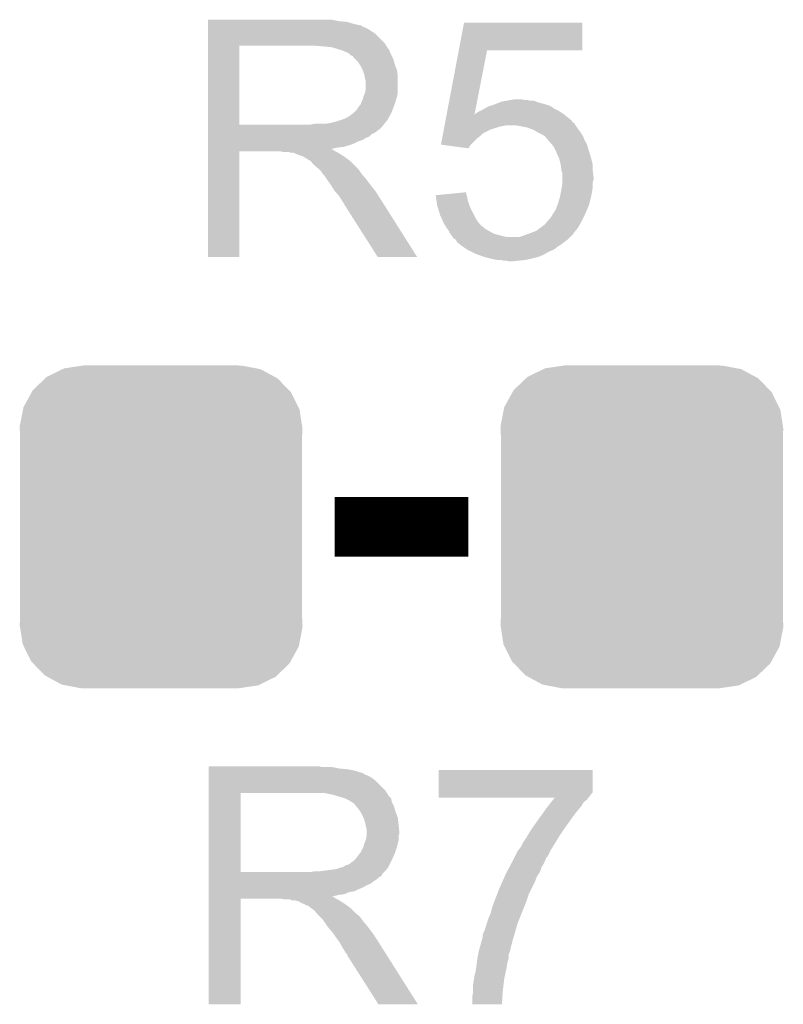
# Model space of a CAD drawing. Extents: x -1.3 to 24.2, y -3.9 to 53.4.
# Tile 50 of 54: x 11.5 to 14.1, y 39.1 to 42.5. Entities that reach past the tile are written whole.
import ezdxf

# ---------------------------------------------------------------- set-up
doc = ezdxf.new("R2010")
doc.units = 0
doc.layers.get('0').update_dxf_attribs({"linetype": 'CONTINUOUS'})
doc.layers.add('SERVO_3_CLICK_V101_GTO', color=12, linetype='CONTINUOUS')
doc.layers.add('SERVO_3_CLICK_V101_GTS', color=13, linetype='CONTINUOUS')

# ---------------------------------------------------------------- blocks, each defined once
blk = doc.blocks.new('CUSTOM_66')
for points in [[(-0.39008, 0.512452), (-0.336512, 0.538644), (0.3876, 0.512452), (0.339192, 0.538644)], [(-0.336512, 0.538644), (-0.330752, 0.54146), (0.339192, 0.538644), (0.324464, 0.54146)], [(-0.330752, 0.54146), (-0.266332, 0.551046), (0.324464, 0.54146), (0.274326, 0.551046)], [(-0.266332, 0.551046), (-0.26543, 0.55118), (0.274326, 0.551046), (0.26543, 0.55118)], [(-0.437866, 0.466866), (-0.39557, 0.507216), (0.436224, 0.466866), (0.397276, 0.507216)], [(-0.39557, 0.507216), (-0.39008, 0.512452), (0.397276, 0.507216), (0.3876, 0.512452)], [(-0.469636, 0.408968), (-0.4418, 0.4597), (0.468318, 0.408968), (0.44314, 0.4597)], [(-0.4418, 0.4597), (-0.437866, 0.466866), (0.44314, 0.4597), (0.436224, 0.466866)], [(-0.4713, 0.400542), (-0.469636, 0.408968), (0.472498, 0.400542), (0.468318, 0.408968)], [(-0.482418, 0.344176), (-0.4713, 0.400542), (0.481224, 0.344176), (0.472498, 0.400542)], [(-0.4826, 0.33528), (-0.482418, 0.344176), (0.4826, 0.33528), (0.481224, 0.344176)], [(-0.48133, 0.311898), (-0.4826, 0.33528), (0.48133, 0.311898), (0.4826, 0.33528)], [(-0.48133, 0.311896), (-0.48133, 0.311898), (0.48133, 0.311896), (0.48133, 0.311898)], [(-0.48133, -0.311896), (-0.48133, 0.311896), (0.48133, -0.311896), (0.48133, 0.311896)], [(-0.4826, -0.33528), (-0.481332, -0.311898), (0.4826, -0.33528), (0.48133, -0.311898)], [(-0.481222, -0.344176), (-0.4826, -0.33528), (0.482418, -0.344176), (0.4826, -0.33528)], [(-0.481332, -0.311898), (-0.48133, -0.311896), (0.48133, -0.311898), (0.48133, -0.311896)], [(-0.472498, -0.400542), (-0.481222, -0.344176), (0.471298, -0.400542), (0.482418, -0.344176)], [(-0.468316, -0.408968), (-0.472498, -0.400542), (0.469636, -0.408968), (0.471298, -0.400542)], [(-0.44314, -0.4597), (-0.468316, -0.408968), (0.441798, -0.4597), (0.469636, -0.408968)], [(-0.436222, -0.466866), (-0.44314, -0.4597), (0.437866, -0.466866), (0.441798, -0.4597)], [(-0.397276, -0.507216), (-0.436222, -0.466866), (0.395568, -0.507216), (0.437866, -0.466866)], [(-0.387598, -0.512452), (-0.397276, -0.507216), (0.39008, -0.512452), (0.395568, -0.507216)], [(-0.339192, -0.538644), (-0.387598, -0.512452), (0.33651, -0.538644), (0.39008, -0.512452)], [(-0.324462, -0.54146), (-0.339192, -0.538644), (0.330752, -0.54146), (0.33651, -0.538644)], [(-0.274326, -0.551046), (-0.324462, -0.54146), (0.26633, -0.551046), (0.330752, -0.54146)], [(-0.26543, -0.55118), (-0.274326, -0.551046), (0.26543, -0.55118), (0.26633, -0.551046)]]:
    blk.add_solid(points)

msp = doc.modelspace()

# ---------------------------------------------------------------- linework, layer by layer
at = {"layer": 'SERVO_3_CLICK_V101_GTO', "const_width": 0.2032}
msp.add_lwpolyline([(12.5984, 40.767), (13.0556, 40.767)], dxfattribs=at)
at = {"layer": 'SERVO_3_CLICK_V101_GTO'}
for points in [[(12.16662, 42.4942), (12.166622, 42.49928), (12.61364, 42.4942), (12.588242, 42.49928)], [(12.16662, 42.49166), (12.16662, 42.4942), (12.641582, 42.49166), (12.61364, 42.4942)], [(12.16662, 42.48404), (12.16662, 42.49166), (12.666978, 42.48404), (12.641582, 42.49166)], [(12.16662, 42.478942), (12.16662, 42.48404), (12.69238, 42.478942), (12.666978, 42.48404)], [(12.16662, 42.476416), (12.16662, 42.478942), (12.692396, 42.476416), (12.69238, 42.478942)], [(12.16662, 42.47388), (12.16662, 42.476416), (12.7, 42.47388), (12.692396, 42.476416)], [(13.022608, 42.39514), (13.040372, 42.489098), (13.444198, 42.39514), (13.44422, 42.489098)], [(13.040372, 42.489098), (13.040378, 42.48912), (13.44422, 42.489098), (13.040378, 42.48912)], [(12.166618, 42.420538), (12.16662, 42.451018), (12.76858, 42.420538), (12.738102, 42.451018)], [(12.16662, 42.4688), (12.16662, 42.47388), (12.710158, 42.4688), (12.7, 42.47388)], [(12.16662, 42.461182), (12.16662, 42.4688), (12.72286, 42.461182), (12.710158, 42.4688)], [(12.16662, 42.451018), (12.16662, 42.461182), (12.738102, 42.451018), (12.72286, 42.461182)], [(12.166612, 42.141162), (12.166618, 42.41038), (12.27328, 42.141162), (12.273302, 42.41038)], [(12.166618, 42.41038), (12.166618, 42.420538), (12.77493, 42.41038), (12.76858, 42.420538)], [(12.56284, 42.40784), (12.52982, 42.41038), (12.776518, 42.40784), (12.77493, 42.41038)], [(12.588242, 42.4053), (12.56284, 42.40784), (12.778106, 42.4053), (12.776518, 42.40784)], [(12.605182, 42.400218), (12.588242, 42.4053), (12.781282, 42.400218), (12.778106, 42.4053)], [(12.61364, 42.39768), (12.605182, 42.400218), (12.78382, 42.39768), (12.781282, 42.400218)], [(12.613652, 42.397676), (12.61364, 42.39768), (12.783822, 42.397676), (12.78382, 42.39768)], [(12.628878, 42.3926), (12.613652, 42.397676), (12.78636, 42.3926), (12.783822, 42.397676)], [(12.64666, 42.384978), (12.628878, 42.3926), (12.78941, 42.384978), (12.78636, 42.3926)], [(12.651742, 42.3799), (12.64666, 42.384978), (12.79144, 42.3799), (12.78941, 42.384978)], [(12.654284, 42.37736), (12.651742, 42.3799), (12.792712, 42.37736), (12.79144, 42.3799)], [(12.6619, 42.374804), (12.654284, 42.37736), (12.79399, 42.374804), (12.792712, 42.37736)], [(12.661906, 42.372274), (12.6619, 42.374804), (12.795254, 42.372274), (12.79399, 42.374804)], [(12.98131, 42.176706), (13.022604, 42.395122), (13.076422, 42.176706), (13.119096, 42.395122)], [(13.022604, 42.395122), (13.022608, 42.39514), (13.119096, 42.395122), (13.444198, 42.39514)], [(12.669522, 42.364658), (12.661906, 42.372274), (12.799062, 42.364658), (12.795254, 42.372274)], [(12.67714, 42.35704), (12.669522, 42.364658), (12.801238, 42.35704), (12.799062, 42.364658)], [(12.683914, 42.34688), (12.67714, 42.35704), (12.80414, 42.34688), (12.801238, 42.35704)], [(12.6873, 42.341798), (12.683914, 42.34688), (12.806046, 42.341798), (12.80414, 42.34688)], [(12.69492, 42.326558), (12.6873, 42.341798), (12.81176, 42.326558), (12.806046, 42.341798)], [(12.7, 42.311318), (12.69492, 42.326558), (12.813454, 42.311318), (12.81176, 42.326558)], [(12.701524, 42.303698), (12.7, 42.311318), (12.8143, 42.303698), (12.813454, 42.311318)], [(12.70508, 42.285918), (12.701524, 42.303698), (12.8143, 42.285918), (12.8143, 42.303698)], [(12.70508, 42.263058), (12.70508, 42.285918), (12.8143, 42.263058), (12.8143, 42.285918)], [(12.69746, 42.237658), (12.701522, 42.247818), (12.811758, 42.237658), (12.8143, 42.247818)], [(12.701522, 42.247818), (12.702538, 42.250358), (12.8143, 42.247818), (12.8143, 42.250358)], [(12.702538, 42.250358), (12.70508, 42.263058), (12.8143, 42.250358), (12.8143, 42.263058)], [(12.682218, 42.20464), (12.687296, 42.209718), (12.8016, 42.20464), (12.803292, 42.209718)], [(12.687296, 42.209718), (12.68984, 42.217338), (12.803292, 42.209718), (12.805832, 42.217338)], [(12.68984, 42.217338), (12.69492, 42.227498), (12.805832, 42.217338), (12.809218, 42.227498)], [(12.69492, 42.227502), (12.69746, 42.237658), (12.80922, 42.227502), (12.811758, 42.237658)], [(12.69492, 42.227498), (12.69492, 42.227502), (12.809218, 42.227498), (12.80922, 42.227502)], [(13.129254, 42.204638), (13.1445, 42.20972), (13.335004, 42.204638), (13.31976, 42.20972)], [(13.1445, 42.20972), (13.163546, 42.217338), (13.31976, 42.20972), (13.29182, 42.217338)], [(13.163546, 42.217338), (13.169902, 42.21988), (13.29182, 42.217338), (13.285468, 42.21988)], [(13.169902, 42.21988), (13.185128, 42.222418), (13.285468, 42.21988), (13.279124, 42.222418)], [(13.185128, 42.222418), (13.18514, 42.22242), (13.279124, 42.222418), (13.266422, 42.22242)], [(13.18514, 42.22242), (13.20038, 42.22496), (13.266422, 42.22242), (13.256262, 42.22496)], [(13.20038, 42.22496), (13.21307, 42.227498), (13.246104, 42.22496), (13.238482, 42.227498)], [(13.21307, 42.227498), (13.213082, 42.2275), (13.238482, 42.227498), (13.213082, 42.2275)], [(12.644118, 42.16654), (12.661048, 42.179238), (12.784384, 42.16654), (12.79144, 42.179238)], [(12.661048, 42.179238), (12.664438, 42.18178), (12.79144, 42.179238), (12.792456, 42.18178)], [(12.664438, 42.18178), (12.674598, 42.191938), (12.792456, 42.18178), (12.796518, 42.191938)], [(12.674598, 42.191938), (12.682218, 42.204638), (12.796518, 42.191938), (12.801598, 42.204638)], [(12.682218, 42.204638), (12.682218, 42.20464), (12.801598, 42.204638), (12.8016, 42.20464)], [(12.979388, 42.16654), (12.98087, 42.17438), (13.39342, 42.16654), (13.38362, 42.17438)], [(12.98087, 42.17438), (12.981304, 42.176678), (13.07596, 42.17438), (13.07592, 42.176678)], [(12.981304, 42.176678), (12.98131, 42.176706), (13.077316, 42.176678), (13.078466, 42.176706)], [(13.076414, 42.176656), (13.07592, 42.176678), (13.076414, 42.176656), (13.077316, 42.176678)], [(13.07596, 42.17438), (13.076414, 42.176656), (13.38362, 42.17438), (13.380776, 42.176656)], [(13.076414, 42.176656), (13.076422, 42.1767), (13.380776, 42.176656), (13.38072, 42.1767)], [(13.076422, 42.1767), (13.076422, 42.176706), (13.38072, 42.1767), (13.380712, 42.176706)], [(13.078466, 42.176706), (13.081, 42.17924), (13.380712, 42.176706), (13.37691, 42.17924)], [(13.081, 42.17924), (13.088622, 42.18432), (13.37691, 42.17924), (13.36929, 42.18432)], [(13.088622, 42.18432), (13.093696, 42.186858), (13.36929, 42.18432), (13.365482, 42.186858)], [(13.093696, 42.186858), (13.103858, 42.19194), (13.365482, 42.186858), (13.355322, 42.19194)], [(13.103858, 42.19194), (13.108304, 42.19448), (13.355322, 42.19194), (13.350242, 42.19448)], [(13.108304, 42.19448), (13.121642, 42.2021), (13.350242, 42.19448), (13.338812, 42.2021)], [(13.121642, 42.2021), (13.129254, 42.204638), (13.338812, 42.2021), (13.335004, 42.204638)], [(12.16661, 42.13098), (12.166612, 42.14114), (12.75842, 42.13098), (12.766546, 42.14114)], [(12.166612, 42.14114), (12.166612, 42.141162), (12.517118, 42.14114), (12.27328, 42.141162)], [(12.517118, 42.14114), (12.529818, 42.14368), (12.766546, 42.14114), (12.768578, 42.14368)], [(12.565378, 42.14368), (12.583158, 42.14622), (12.768578, 42.14368), (12.77061, 42.14622)], [(12.583158, 42.14622), (12.60348, 42.151302), (12.77061, 42.14622), (12.774676, 42.151302)], [(12.60348, 42.151302), (12.618718, 42.156378), (12.774676, 42.151302), (12.778736, 42.156378)], [(12.618718, 42.156378), (12.621256, 42.15638), (12.778736, 42.156378), (12.778738, 42.15638)], [(12.621256, 42.15638), (12.62126, 42.156382), (12.778738, 42.15638), (12.77874, 42.156382)], [(12.62126, 42.156382), (12.62634, 42.15892), (12.77874, 42.156382), (12.78015, 42.15892)], [(12.62634, 42.15892), (12.633958, 42.16146), (12.78015, 42.15892), (12.78156, 42.16146)], [(12.633958, 42.16146), (12.644118, 42.16654), (12.78156, 42.16146), (12.784384, 42.16654)], [(12.973144, 42.133518), (12.974104, 42.1386), (13.15974, 42.133518), (13.185138, 42.1386)], [(12.974104, 42.1386), (12.974586, 42.14114), (13.420728, 42.1386), (13.418822, 42.14114)], [(12.974586, 42.14114), (12.975544, 42.146214), (13.418822, 42.14114), (13.416282, 42.146214)], [(12.975544, 42.146214), (12.976026, 42.148758), (13.416282, 42.146214), (13.411204, 42.148758)], [(12.976026, 42.148758), (12.976504, 42.151294), (13.411204, 42.148758), (13.408666, 42.151294)], [(12.976504, 42.151294), (12.976984, 42.153832), (13.408666, 42.151294), (13.40866, 42.153832)], [(12.976984, 42.153832), (12.979388, 42.16654), (13.40866, 42.153832), (13.39342, 42.16654)], [(13.23086, 42.13606), (13.215618, 42.1386), (13.422632, 42.13606), (13.420728, 42.1386)], [(12.16661, 42.125898), (12.16661, 42.13098), (12.753336, 42.125898), (12.75842, 42.13098)], [(12.16661, 42.123358), (12.16661, 42.125898), (12.74826, 42.123358), (12.753336, 42.125898)], [(12.16661, 42.11828), (12.16661, 42.123358), (12.74318, 42.11828), (12.74826, 42.123358)], [(12.16661, 42.1132), (12.16661, 42.11828), (12.735558, 42.1132), (12.74318, 42.11828)], [(12.16661, 42.108118), (12.16661, 42.1132), (12.7254, 42.108118), (12.735558, 42.1132)], [(12.16661, 42.1005), (12.16661, 42.108118), (12.717776, 42.1005), (12.7254, 42.108118)], [(12.966902, 42.1005), (12.968342, 42.108118), (13.093698, 42.1005), (13.101318, 42.108118)], [(12.968342, 42.108118), (12.969302, 42.113198), (13.101318, 42.108118), (13.108938, 42.113198)], [(12.969302, 42.113198), (12.971224, 42.12336), (13.108938, 42.113198), (13.12926, 42.12336)], [(12.971224, 42.12336), (12.973144, 42.133518), (13.12926, 42.12336), (13.15974, 42.133518)], [(13.256258, 42.13098), (13.23086, 42.13606), (13.42644, 42.13098), (13.422632, 42.13606)], [(13.27658, 42.12336), (13.256258, 42.13098), (13.43152, 42.12336), (13.42644, 42.13098)], [(13.294362, 42.1132), (13.27658, 42.12336), (13.439142, 42.1132), (13.43152, 42.12336)], [(13.294366, 42.113198), (13.294362, 42.1132), (13.439142, 42.113198), (13.439142, 42.1132)], [(13.309598, 42.10558), (13.294366, 42.113198), (13.443714, 42.10558), (13.439142, 42.113198)], [(13.316372, 42.100502), (13.309598, 42.10558), (13.44676, 42.100502), (13.443714, 42.10558)], [(12.16661, 42.09542), (12.16661, 42.1005), (12.705078, 42.09542), (12.717776, 42.1005)], [(12.16661, 42.0878), (12.16661, 42.09542), (12.69238, 42.0878), (12.705078, 42.09542)], [(12.16661, 42.08272), (12.16661, 42.0878), (12.67714, 42.08272), (12.69238, 42.0878)], [(12.16661, 42.0751), (12.16661, 42.08272), (12.661898, 42.0751), (12.67714, 42.08272)], [(12.16661, 42.07002), (12.16661, 42.0751), (12.64666, 42.07002), (12.661898, 42.0751)], [(12.961624, 42.072582), (12.96546, 42.092878), (13.063242, 42.072582), (13.08354, 42.092878)], [(12.961802, 42.072558), (12.961624, 42.072582), (13.063218, 42.072558), (13.063242, 42.072582)], [(13.055586, 42.059862), (12.961802, 42.072558), (13.055586, 42.059862), (13.063218, 42.072558)], [(12.96546, 42.092878), (12.966902, 42.1005), (13.08354, 42.092878), (13.093698, 42.1005)], [(13.319758, 42.097962), (13.316372, 42.100502), (13.447776, 42.097962), (13.44676, 42.100502)], [(13.324836, 42.090348), (13.319758, 42.097962), (13.450822, 42.090348), (13.447776, 42.097962)], [(13.327358, 42.09034), (13.324836, 42.090348), (13.450824, 42.09034), (13.450822, 42.090348)], [(13.32738, 42.087806), (13.327358, 42.09034), (13.451838, 42.087806), (13.450824, 42.09034)], [(13.327388, 42.087798), (13.32738, 42.087806), (13.45184, 42.087798), (13.451838, 42.087806)], [(13.338496, 42.0751), (13.327388, 42.087798), (13.459462, 42.0751), (13.45184, 42.087798)], [(13.34516, 42.06748), (13.338496, 42.0751), (13.46164, 42.06748), (13.459462, 42.0751)], [(12.1666, 41.689042), (12.166608, 42.049678), (12.273258, 41.689042), (12.27328, 42.049678)], [(12.166608, 42.05732), (12.16661, 42.0624), (12.5859, 42.05732), (12.608562, 42.0624)], [(12.166608, 42.057318), (12.166608, 42.05732), (12.588244, 42.057318), (12.5859, 42.05732)], [(12.166608, 42.054778), (12.166608, 42.057318), (12.593322, 42.054778), (12.588244, 42.057318)], [(12.166608, 42.0497), (12.166608, 42.054778), (12.600942, 42.0497), (12.593322, 42.054778)], [(12.166608, 42.049678), (12.166608, 42.0497), (12.27328, 42.049678), (12.412978, 42.0497)], [(12.16661, 42.06494), (12.16661, 42.07002), (12.628878, 42.06494), (12.64666, 42.07002)], [(12.16661, 42.0624), (12.16661, 42.06494), (12.608562, 42.0624), (12.628878, 42.06494)], [(12.425678, 42.04716), (12.412978, 42.0497), (12.60602, 42.04716), (12.600942, 42.0497)], [(12.448536, 42.044622), (12.443456, 42.04716), (12.611096, 42.044622), (12.60602, 42.04716)], [(12.458696, 42.04462), (12.448536, 42.044622), (12.611098, 42.04462), (12.611096, 42.044622)], [(12.476482, 42.037), (12.458696, 42.04462), (12.62329, 42.037), (12.611098, 42.04462)], [(13.35024, 42.05732), (13.34516, 42.06748), (13.46454, 42.05732), (13.46164, 42.06748)], [(13.35532, 42.04716), (13.35024, 42.05732), (13.467928, 42.04716), (13.46454, 42.05732)], [(13.357578, 42.04208), (13.35532, 42.04716), (13.46962, 42.04208), (13.467928, 42.04716)], [(13.36548, 42.024302), (13.357578, 42.04208), (13.4747, 42.024302), (13.46962, 42.04208)], [(12.49172, 42.03192), (12.476482, 42.037), (12.631418, 42.03192), (12.62329, 42.037)], [(12.499338, 42.026842), (12.49172, 42.03192), (12.63819, 42.026842), (12.631418, 42.03192)], [(12.504416, 42.024302), (12.499338, 42.026842), (12.641576, 42.024302), (12.63819, 42.026842)], [(12.506938, 42.0243), (12.504416, 42.024302), (12.641578, 42.0243), (12.641576, 42.024302)], [(12.50696, 42.021774), (12.506938, 42.0243), (12.644946, 42.021774), (12.641578, 42.0243)], [(12.517114, 42.016682), (12.50696, 42.021774), (12.651736, 42.016682), (12.644946, 42.021774)], [(12.517118, 42.016678), (12.517114, 42.016682), (12.65174, 42.016678), (12.651736, 42.016682)], [(12.524738, 42.006522), (12.517118, 42.016678), (12.661898, 42.006522), (12.65174, 42.016678)], [(12.54252, 41.99128), (12.524738, 42.006522), (12.67714, 41.99128), (12.661898, 42.006522)], [(13.365482, 42.0243), (13.36548, 42.024302), (13.4747, 42.0243), (13.4747, 42.024302)], [(13.37056, 42.00398), (13.365482, 42.0243), (13.47978, 42.00398), (13.4747, 42.0243)], [(13.370562, 42.003978), (13.37056, 42.00398), (13.47978, 42.003978), (13.47978, 42.00398)], [(13.3731, 41.983662), (13.370562, 42.003978), (13.47978, 41.983662), (13.47978, 42.003978)], [(12.54506, 41.98874), (12.54252, 41.99128), (12.67968, 41.98874), (12.67714, 41.99128)], [(12.552678, 41.981122), (12.54506, 41.98874), (12.685122, 41.981122), (12.67968, 41.98874)], [(12.55776, 41.9735), (12.552678, 41.981122), (12.690566, 41.9735), (12.685122, 41.981122)], [(12.5603, 41.97096), (12.55776, 41.9735), (12.69238, 41.97096), (12.690566, 41.9735)], [(12.562838, 41.968422), (12.5603, 41.97096), (12.694556, 41.968422), (12.69238, 41.97096)], [(13.373102, 41.98366), (13.3731, 41.983662), (13.47978, 41.98366), (13.47978, 41.983662)], [(13.375638, 41.976042), (13.373102, 41.98366), (13.480734, 41.976042), (13.47978, 41.98366)], [(13.37564, 41.963338), (13.375638, 41.976042), (13.48232, 41.963338), (13.480734, 41.976042)], [(12.573, 41.953182), (12.562838, 41.968422), (12.70762, 41.953182), (12.694556, 41.968422)], [(12.573, 41.95318), (12.573, 41.953182), (12.707622, 41.95318), (12.70762, 41.953182)], [(12.5857, 41.935398), (12.573, 41.95318), (12.720958, 41.935398), (12.707622, 41.95318)], [(13.373522, 41.925238), (13.37564, 41.937942), (13.47978, 41.925238), (13.47978, 41.937942)], [(13.37564, 41.953178), (13.37564, 41.963338), (13.48232, 41.953178), (13.48232, 41.963338)], [(13.37564, 41.943018), (13.37564, 41.953178), (13.47978, 41.943018), (13.48232, 41.953178)], [(13.37564, 41.937942), (13.37564, 41.943018), (13.47978, 41.937942), (13.47978, 41.943018)], [(12.587288, 41.93286), (12.5857, 41.935398), (12.72286, 41.93286), (12.720958, 41.935398)], [(12.5984, 41.915082), (12.587288, 41.93286), (12.736688, 41.915082), (12.72286, 41.93286)], [(12.602756, 41.91), (12.5984, 41.915082), (12.74064, 41.91), (12.736688, 41.915082)], [(12.61364, 41.897302), (12.602756, 41.91), (12.748666, 41.897302), (12.74064, 41.91)], [(12.970066, 41.902376), (13.04798, 41.909976), (13.047982, 41.902376), (13.04798, 41.909976)], [(13.36848, 41.8973), (13.371252, 41.91254), (13.4747, 41.8973), (13.47724, 41.91254)], [(13.371252, 41.91254), (13.3731, 41.9227), (13.47724, 41.91254), (13.479272, 41.9227)], [(13.3731, 41.9227), (13.373522, 41.925238), (13.479272, 41.9227), (13.47978, 41.925238)], [(12.623802, 41.88206), (12.61364, 41.897302), (12.7583, 41.88206), (12.748666, 41.897302)], [(12.63142, 41.869358), (12.623802, 41.88206), (12.766326, 41.869358), (12.7583, 41.88206)], [(12.633958, 41.864284), (12.63142, 41.869358), (12.769534, 41.864284), (12.766326, 41.869358)], [(12.943842, 41.899818), (12.970066, 41.902376), (13.049262, 41.899818), (13.047982, 41.902376)], [(12.944204, 41.897298), (12.943842, 41.899818), (13.05052, 41.897298), (13.049262, 41.899818)], [(12.94638, 41.882058), (12.944204, 41.897298), (13.053062, 41.882058), (13.05052, 41.897298)], [(12.948558, 41.866822), (12.94638, 41.882058), (13.05814, 41.866822), (13.053062, 41.882058)], [(13.359446, 41.866818), (13.3604, 41.869358), (13.467078, 41.866818), (13.467712, 41.869358)], [(13.3604, 41.869358), (13.36802, 41.89476), (13.467712, 41.869358), (13.474064, 41.89476)], [(13.36802, 41.89476), (13.36848, 41.8973), (13.474064, 41.89476), (13.4747, 41.8973)], [(12.639034, 41.859206), (12.633958, 41.864284), (12.772742, 41.859206), (12.769534, 41.864284)], [(12.63904, 41.856664), (12.639034, 41.859206), (12.77435, 41.856664), (12.772742, 41.859206)], [(12.745716, 41.68903), (12.63904, 41.856664), (12.880294, 41.68903), (12.77435, 41.856664)], [(12.94892, 41.864282), (12.948558, 41.866822), (13.05923, 41.864282), (13.05814, 41.866822)], [(12.95361, 41.84904), (12.94892, 41.864282), (13.06576, 41.84904), (13.05923, 41.864282)], [(12.959078, 41.831262), (12.95361, 41.84904), (13.07465, 41.831262), (13.06576, 41.84904)], [(13.342618, 41.8338), (13.34431, 41.83634), (13.453108, 41.8338), (13.45438, 41.83634)], [(13.34431, 41.83634), (13.35278, 41.84904), (13.45438, 41.83634), (13.45967, 41.84904)], [(13.35278, 41.84904), (13.359446, 41.866818), (13.45967, 41.84904), (13.467078, 41.866818)], [(12.960234, 41.828722), (12.959078, 41.831262), (13.07592, 41.828722), (13.07465, 41.831262)], [(12.968318, 41.81094), (12.960234, 41.828722), (13.08608, 41.81094), (13.07592, 41.828722)], [(12.97178, 41.803322), (12.968318, 41.81094), (13.092614, 41.803322), (13.08608, 41.81094)], [(12.977876, 41.79316), (12.97178, 41.803322), (13.101328, 41.79316), (13.092614, 41.803322)], [(13.317222, 41.800782), (13.321036, 41.805862), (13.436236, 41.800782), (13.43914, 41.805862)], [(13.321036, 41.805862), (13.32485, 41.81094), (13.43914, 41.805862), (13.441678, 41.81094)], [(13.32485, 41.81094), (13.32738, 41.810962), (13.441678, 41.81094), (13.44169, 41.810962)], [(13.32738, 41.810962), (13.327386, 41.813486), (13.44169, 41.810962), (13.442952, 41.813486)], [(13.327386, 41.813486), (13.335002, 41.821102), (13.442952, 41.813486), (13.44676, 41.821102)], [(13.335002, 41.821102), (13.342618, 41.8338), (13.44676, 41.821102), (13.453108, 41.8338)], [(12.97788, 41.793154), (12.977876, 41.79316), (13.103866, 41.793154), (13.101328, 41.79316)], [(12.979398, 41.790622), (12.97788, 41.793154), (13.106398, 41.790622), (13.103866, 41.793154)], [(12.981306, 41.78808), (12.979398, 41.790622), (13.10894, 41.78808), (13.106398, 41.790622)], [(12.985114, 41.783), (12.981306, 41.78808), (13.116558, 41.783), (13.10894, 41.78808)], [(12.987018, 41.78046), (12.985114, 41.783), (13.120792, 41.78046), (13.116558, 41.783)], [(12.98956, 41.77538), (12.987018, 41.78046), (13.12926, 41.77538), (13.120792, 41.78046)], [(12.9921, 41.770302), (12.98956, 41.77538), (13.139416, 41.770302), (13.12926, 41.77538)], [(12.994008, 41.767758), (12.9921, 41.770302), (13.144502, 41.767758), (13.139416, 41.770302)], [(13.259644, 41.76776), (13.27318, 41.772836), (13.413738, 41.76776), (13.416278, 41.772836)], [(13.27318, 41.772836), (13.286742, 41.777922), (13.416278, 41.772836), (13.420514, 41.777922)], [(13.286742, 41.777922), (13.300288, 41.788082), (13.420514, 41.777922), (13.42898, 41.788082)], [(13.300288, 41.788082), (13.317222, 41.800782), (13.42898, 41.788082), (13.436236, 41.800782)], [(12.997816, 41.76268), (12.994008, 41.767758), (13.16228, 41.76268), (13.144502, 41.767758)], [(12.99972, 41.76014), (12.997816, 41.76268), (13.172442, 41.76014), (13.16228, 41.76268)], [(13.001414, 41.7576), (12.99972, 41.76014), (13.182602, 41.7576), (13.172442, 41.76014)], [(13.004798, 41.752522), (13.001414, 41.7576), (13.3985, 41.752522), (13.403578, 41.7576)], [(13.00861, 41.74998), (13.004798, 41.752522), (13.395958, 41.74998), (13.3985, 41.752522)], [(13.012416, 41.74744), (13.00861, 41.74998), (13.392572, 41.74744), (13.395958, 41.74998)], [(13.01496, 41.74236), (13.012416, 41.74744), (13.3858, 41.74236), (13.392572, 41.74744)], [(13.017494, 41.737294), (13.01496, 41.74236), (13.379466, 41.737294), (13.3858, 41.74236)], [(13.020034, 41.73728), (13.017494, 41.737294), (13.37945, 41.73728), (13.379466, 41.737294)], [(13.02258, 41.73474), (13.020034, 41.73728), (13.376274, 41.73474), (13.37945, 41.73728)], [(13.025758, 41.732198), (13.02258, 41.73474), (13.373098, 41.732198), (13.376274, 41.73474)], [(13.182602, 41.7576), (13.230862, 41.757602), (13.403578, 41.7576), (13.40358, 41.757602)], [(13.230862, 41.757602), (13.2461, 41.76268), (13.40358, 41.757602), (13.408658, 41.76268)], [(13.2461, 41.76268), (13.259644, 41.76776), (13.408658, 41.76268), (13.413738, 41.76776)], [(13.03528, 41.72458), (13.025758, 41.732198), (13.3604, 41.72458), (13.373098, 41.732198)], [(13.050518, 41.714422), (13.03528, 41.72458), (13.3477, 41.714422), (13.3604, 41.72458)], [(13.050522, 41.71442), (13.050518, 41.714422), (13.347698, 41.71442), (13.3477, 41.714422)], [(13.065762, 41.7068), (13.050522, 41.71442), (13.329918, 41.7068), (13.347698, 41.71442)], [(13.081, 41.69918), (13.065762, 41.7068), (13.316584, 41.69918), (13.329918, 41.7068)], [(12.273258, 41.68902), (12.1666, 41.689042), (12.273258, 41.68902), (12.273258, 41.689042)], [(12.8803, 41.68902), (12.880294, 41.68903), (12.8803, 41.68902), (12.745716, 41.68903)], [(13.087988, 41.69664), (13.081, 41.69918), (13.31214, 41.69664), (13.316584, 41.69918)], [(13.10894, 41.689022), (13.087988, 41.69664), (13.294362, 41.689022), (13.31214, 41.69664)], [(13.108948, 41.68902), (13.10894, 41.689022), (13.294358, 41.68902), (13.294362, 41.689022)], [(13.129264, 41.68394), (13.108948, 41.68902), (13.27404, 41.68394), (13.294358, 41.68902)], [(13.13942, 41.6814), (13.129264, 41.68394), (13.262608, 41.6814), (13.27404, 41.68394)], [(13.152118, 41.67886), (13.13942, 41.6814), (13.251178, 41.67886), (13.262608, 41.6814)], [(13.174978, 41.67632), (13.164818, 41.67886), (13.22832, 41.67632), (13.251178, 41.67886)], [(13.192758, 41.673782), (13.185136, 41.67632), (13.20294, 41.673782), (13.22832, 41.67632)], [(13.202922, 41.67378), (13.192758, 41.673782), (13.202922, 41.67378), (13.20294, 41.673782)], [(12.16916, 39.94658), (12.169162, 39.94912), (12.555222, 39.94658), (12.545062, 39.94912)], [(12.16916, 39.9415), (12.16916, 39.94658), (12.61618, 39.9415), (12.590782, 39.94658)], [(12.16916, 39.93896), (12.16916, 39.9415), (12.644122, 39.93896), (12.61618, 39.9415)], [(12.16916, 39.933878), (12.16916, 39.93896), (12.66952, 39.933878), (12.644122, 39.93896)], [(12.16916, 39.928802), (12.16916, 39.933878), (12.68476, 39.928802), (12.66952, 39.933878)], [(12.16916, 39.926256), (12.16916, 39.928802), (12.694922, 39.926256), (12.68476, 39.928802)], [(12.16916, 39.923718), (12.16916, 39.926256), (12.697464, 39.923718), (12.694922, 39.926256)], [(12.16916, 39.92118), (12.16916, 39.923718), (12.70254, 39.92118), (12.697464, 39.923718)], [(12.16916, 39.9161), (12.16916, 39.92118), (12.715242, 39.9161), (12.70254, 39.92118)], [(12.954004, 39.860214), (12.95402, 39.936398), (13.479774, 39.860214), (13.47978, 39.936398)], [(12.95402, 39.936398), (12.954022, 39.93642), (13.47978, 39.936398), (12.954022, 39.93642)], [(12.169158, 39.867838), (12.16916, 39.89832), (12.77112, 39.867838), (12.74064, 39.89832)], [(12.16916, 39.90848), (12.16916, 39.9161), (12.72794, 39.90848), (12.715242, 39.9161)], [(12.16916, 39.89832), (12.16916, 39.90848), (12.74064, 39.89832), (12.72794, 39.90848)], [(12.169152, 39.588462), (12.169158, 39.85766), (12.27836, 39.588462), (12.278362, 39.85766)], [(12.169158, 39.85768), (12.169158, 39.867838), (12.77747, 39.85768), (12.77112, 39.867838)], [(12.169158, 39.85766), (12.169158, 39.85768), (12.278362, 39.85766), (12.53236, 39.85768)], [(12.59078, 39.8526), (12.565382, 39.85768), (12.780646, 39.8526), (12.77747, 39.85768)], [(12.60772, 39.847518), (12.59078, 39.8526), (12.783822, 39.847518), (12.780646, 39.8526)], [(12.954, 39.85006), (12.954002, 39.855136), (13.472158, 39.85006), (13.474698, 39.855136)], [(12.954002, 39.855136), (12.954004, 39.860214), (13.474698, 39.855136), (13.479774, 39.860214)], [(12.61618, 39.84498), (12.60772, 39.847518), (12.78636, 39.84498), (12.783822, 39.847518)], [(12.63396, 39.8399), (12.61618, 39.84498), (12.79144, 39.8399), (12.78636, 39.84498)], [(12.633968, 39.839896), (12.63396, 39.8399), (12.791442, 39.839896), (12.79144, 39.8399)], [(12.649202, 39.832278), (12.633968, 39.839896), (12.792966, 39.832278), (12.791442, 39.839896)], [(12.656822, 39.827198), (12.649202, 39.832278), (12.793982, 39.827198), (12.792966, 39.832278)], [(12.664442, 39.822118), (12.656822, 39.827198), (12.796522, 39.822118), (12.793982, 39.827198)], [(12.66698, 39.81958), (12.664442, 39.822118), (12.797792, 39.81958), (12.796522, 39.822118)], [(12.673332, 39.811958), (12.66698, 39.81958), (12.801602, 39.811958), (12.797792, 39.81958)], [(12.954, 39.844978), (12.954, 39.85006), (13.46708, 39.844978), (13.472158, 39.85006)], [(12.954, 39.842462), (12.954, 39.844978), (13.465192, 39.842462), (13.46708, 39.844978)], [(13.350194, 39.84244), (12.954, 39.842462), (13.465176, 39.84244), (13.465192, 39.842462)], [(13.328276, 39.8145), (13.338236, 39.827196), (13.44168, 39.8145), (13.449298, 39.827196)], [(13.338236, 39.827196), (13.344214, 39.834818), (13.449298, 39.827196), (13.459458, 39.834818)], [(13.344214, 39.834818), (13.350194, 39.84244), (13.459458, 39.834818), (13.465176, 39.84244)], [(12.67968, 39.80434), (12.673332, 39.811958), (12.803778, 39.80434), (12.801602, 39.811958)], [(12.686454, 39.79418), (12.67968, 39.80434), (12.80668, 39.79418), (12.803778, 39.80434)], [(12.68984, 39.789098), (12.686454, 39.79418), (12.808586, 39.789098), (12.80668, 39.79418)], [(12.69746, 39.773858), (12.68984, 39.789098), (12.8143, 39.773858), (12.808586, 39.789098)], [(13.271498, 39.735758), (13.307784, 39.78656), (13.382532, 39.735758), (13.41882, 39.78656)], [(13.307784, 39.78656), (13.316856, 39.79926), (13.41882, 39.78656), (13.42898, 39.79926)], [(13.316856, 39.79926), (13.3223, 39.80688), (13.42898, 39.79926), (13.43533, 39.80688)], [(13.3223, 39.80688), (13.328276, 39.8145), (13.43533, 39.80688), (13.44168, 39.8145)], [(12.70254, 39.758618), (12.69746, 39.773858), (12.815994, 39.758618), (12.8143, 39.773858)], [(12.704064, 39.751), (12.70254, 39.758618), (12.81684, 39.751), (12.815994, 39.758618)], [(12.70508, 39.74592), (12.704064, 39.751), (12.81735, 39.74592), (12.81684, 39.751)], [(12.70762, 39.735758), (12.70508, 39.74592), (12.818366, 39.735758), (12.81735, 39.74592)], [(12.70762, 39.725602), (12.70762, 39.735758), (12.81938, 39.725602), (12.818366, 39.735758)], [(12.70762, 39.717976), (12.70762, 39.725602), (12.819378, 39.717976), (12.81938, 39.725602)], [(12.70762, 39.712896), (12.70762, 39.717976), (12.81684, 39.712896), (12.819378, 39.717976)], [(13.255868, 39.71036), (13.269936, 39.73322), (13.36548, 39.71036), (13.38072, 39.73322)], [(13.269936, 39.73322), (13.271498, 39.735758), (13.38072, 39.73322), (13.382532, 39.735758)], [(12.69746, 39.674802), (12.7, 39.684958), (12.81176, 39.674802), (12.814298, 39.684958)], [(12.7, 39.684958), (12.704062, 39.695118), (12.814298, 39.684958), (12.81684, 39.695118)], [(12.704062, 39.695118), (12.705078, 39.697658), (12.81684, 39.695118), (12.81684, 39.697658)], [(12.705078, 39.697658), (12.70762, 39.710358), (12.81684, 39.697658), (12.81684, 39.710358)], [(12.70762, 39.710358), (12.70762, 39.712896), (12.81684, 39.710358), (12.81684, 39.712896)], [(13.233402, 39.672262), (13.241022, 39.687502), (13.342112, 39.672262), (13.351256, 39.687502)], [(13.241022, 39.687502), (13.242712, 39.69004), (13.351256, 39.687502), (13.35278, 39.69004)], [(13.242712, 39.69004), (13.25118, 39.70274), (13.35278, 39.69004), (13.360716, 39.70274)], [(13.25118, 39.70274), (13.255868, 39.71036), (13.360716, 39.70274), (13.36548, 39.71036)], [(12.67714, 39.64178), (12.68476, 39.651938), (12.799622, 39.64178), (12.804138, 39.651938)], [(12.68476, 39.651938), (12.684762, 39.651942), (12.804138, 39.651938), (12.80414, 39.651942)], [(12.684762, 39.651942), (12.687298, 39.65448), (12.80414, 39.651942), (12.804986, 39.65448)], [(12.687298, 39.65448), (12.69746, 39.674798), (12.804986, 39.65448), (12.811758, 39.674798)], [(12.69746, 39.674798), (12.69746, 39.674802), (12.811758, 39.674798), (12.81176, 39.674802)], [(13.21308, 39.63924), (13.22324, 39.65956), (13.324826, 39.63924), (13.334996, 39.65956)], [(13.22324, 39.65956), (13.227304, 39.66464), (13.334996, 39.65956), (13.33754, 39.66464)], [(13.227304, 39.66464), (13.233402, 39.672262), (13.33754, 39.66464), (13.342112, 39.672262)], [(12.646658, 39.613838), (12.666978, 39.629078), (12.786358, 39.613838), (12.793978, 39.629078)], [(12.666978, 39.62908), (12.67714, 39.64178), (12.79398, 39.62908), (12.799622, 39.64178)], [(12.666978, 39.629078), (12.666978, 39.62908), (12.793978, 39.629078), (12.79398, 39.62908)], [(13.19463, 39.60368), (13.201316, 39.616382), (13.30452, 39.60368), (13.31214, 39.616382)], [(13.201316, 39.616382), (13.206662, 39.62654), (13.31214, 39.616382), (13.31722, 39.62654)], [(13.206662, 39.62654), (13.208, 39.62908), (13.31722, 39.62654), (13.318066, 39.62908)], [(13.208, 39.62908), (13.210538, 39.634158), (13.318066, 39.62908), (13.31976, 39.634158)], [(13.210538, 39.634158), (13.213072, 39.639226), (13.31976, 39.634158), (13.322294, 39.639226)], [(13.213072, 39.639226), (13.21308, 39.63924), (13.322294, 39.639226), (13.324826, 39.63924)], [(12.169152, 39.58844), (12.169152, 39.588462), (12.519658, 39.58844), (12.27836, 39.588462)], [(12.169152, 39.580814), (12.169152, 39.58844), (12.76096, 39.580814), (12.76858, 39.58844)], [(12.519658, 39.58844), (12.532358, 39.59098), (12.76858, 39.58844), (12.77112, 39.59098)], [(12.550138, 39.59098), (12.56792, 39.59352), (12.77112, 39.59098), (12.773152, 39.59352)], [(12.56792, 39.59352), (12.58824, 39.59606), (12.773152, 39.59352), (12.775184, 39.59606)], [(12.58824, 39.59606), (12.606018, 39.5986), (12.775184, 39.59606), (12.777216, 39.5986)], [(12.606018, 39.5986), (12.621258, 39.603678), (12.777216, 39.5986), (12.781278, 39.603678)], [(12.621258, 39.603678), (12.623796, 39.60368), (12.781278, 39.603678), (12.78128, 39.60368)], [(12.623796, 39.60368), (12.628878, 39.60622), (12.78128, 39.60368), (12.78255, 39.60622)], [(12.628878, 39.60622), (12.636496, 39.611298), (12.78255, 39.60622), (12.785088, 39.611298)], [(12.636496, 39.611298), (12.646658, 39.613838), (12.785088, 39.611298), (12.786358, 39.613838)], [(13.1826, 39.58082), (13.186608, 39.588436), (13.29436, 39.58082), (13.299438, 39.588436)], [(13.186608, 39.588436), (13.19463, 39.60368), (13.299438, 39.588436), (13.30452, 39.60368)], [(12.16915, 39.578274), (12.169152, 39.580814), (12.760954, 39.578274), (12.76096, 39.580814)], [(12.16915, 39.573198), (12.16915, 39.578274), (12.755876, 39.573198), (12.760954, 39.578274)], [(12.16915, 39.570658), (12.16915, 39.573198), (12.7508, 39.570658), (12.755876, 39.573198)], [(12.16915, 39.56558), (12.16915, 39.570658), (12.74572, 39.56558), (12.7508, 39.570658)], [(12.16915, 39.55542), (12.16915, 39.56558), (12.73048, 39.55542), (12.74572, 39.56558)], [(12.16915, 39.5478), (12.16915, 39.55542), (12.72032, 39.5478), (12.73048, 39.55542)], [(13.16228, 39.5351), (13.170182, 39.55288), (13.27277, 39.5351), (13.28166, 39.55288)], [(13.170182, 39.55288), (13.179212, 39.5732), (13.28166, 39.55288), (13.28928, 39.5732)], [(13.179212, 39.5732), (13.1826, 39.58082), (13.28928, 39.5732), (13.29436, 39.58082)], [(12.16915, 39.54272), (12.16915, 39.5478), (12.707618, 39.54272), (12.72032, 39.5478)], [(12.16915, 39.5351), (12.16915, 39.54272), (12.694922, 39.5351), (12.707618, 39.54272)], [(12.16915, 39.53002), (12.16915, 39.5351), (12.68222, 39.53002), (12.694922, 39.5351)], [(12.16915, 39.5224), (12.16915, 39.53002), (12.666976, 39.5224), (12.68222, 39.53002)], [(12.16915, 39.519858), (12.16915, 39.5224), (12.649198, 39.519858), (12.666976, 39.5224)], [(12.16915, 39.51224), (12.16915, 39.519858), (12.631416, 39.51224), (12.649198, 39.519858)], [(13.153388, 39.512238), (13.16228, 39.5351), (13.26134, 39.512238), (13.27277, 39.5351)], [(12.16914, 39.136342), (12.169148, 39.496978), (12.278338, 39.136342), (12.27836, 39.496978)], [(12.169148, 39.504594), (12.16915, 39.5097), (12.590836, 39.504594), (12.6111, 39.5097)], [(12.169148, 39.502078), (12.169148, 39.504594), (12.595862, 39.502078), (12.590836, 39.504594)], [(12.169148, 39.497), (12.169148, 39.502078), (12.603482, 39.497), (12.595862, 39.502078)], [(12.169148, 39.496978), (12.169148, 39.497), (12.27836, 39.496978), (12.415518, 39.497)], [(12.16915, 39.5097), (12.16915, 39.51224), (12.6111, 39.5097), (12.631416, 39.51224)], [(12.428218, 39.49446), (12.415518, 39.497), (12.60856, 39.49446), (12.603482, 39.497)], [(12.451076, 39.491922), (12.445996, 39.49446), (12.613636, 39.491922), (12.60856, 39.49446)], [(12.461238, 39.49192), (12.451076, 39.491922), (12.613638, 39.49192), (12.613636, 39.491922)], [(12.47902, 39.486842), (12.461238, 39.49192), (12.621764, 39.486842), (12.613638, 39.49192)], [(12.486636, 39.481762), (12.47902, 39.486842), (12.629892, 39.481762), (12.621764, 39.486842)], [(12.49426, 39.47922), (12.486636, 39.481762), (12.633958, 39.47922), (12.629892, 39.481762)], [(13.136882, 39.469062), (13.1445, 39.48938), (13.245592, 39.469062), (13.25372, 39.48938)], [(13.1445, 39.48938), (13.153388, 39.512238), (13.25372, 39.48938), (13.26134, 39.512238)], [(12.501874, 39.474144), (12.49426, 39.47922), (12.640726, 39.474144), (12.633958, 39.47922)], [(12.506954, 39.47414), (12.501874, 39.474144), (12.640732, 39.47414), (12.640726, 39.474144)], [(12.5095, 39.471602), (12.506954, 39.47414), (12.644116, 39.471602), (12.640732, 39.47414)], [(12.519666, 39.463978), (12.5095, 39.471602), (12.65428, 39.463978), (12.644116, 39.471602)], [(12.529818, 39.456362), (12.519666, 39.463978), (12.661898, 39.456362), (12.65428, 39.463978)], [(12.538532, 39.446198), (12.529818, 39.456362), (12.672062, 39.446198), (12.661898, 39.456362)], [(13.12418, 39.430958), (13.1318, 39.448742), (13.230348, 39.430958), (13.237462, 39.448742)], [(13.1318, 39.448742), (13.136882, 39.469062), (13.237462, 39.448742), (13.245592, 39.469062)], [(12.54506, 39.43858), (12.538532, 39.446198), (12.681586, 39.43858), (12.672062, 39.446198)], [(12.547602, 39.436038), (12.54506, 39.43858), (12.684762, 39.436038), (12.681586, 39.43858)], [(12.560298, 39.42334), (12.547602, 39.436038), (12.693832, 39.42334), (12.684762, 39.436038)], [(12.562838, 39.418264), (12.560298, 39.42334), (12.697458, 39.418264), (12.693832, 39.42334)], [(12.562842, 39.41826), (12.562838, 39.418264), (12.69746, 39.41826), (12.697458, 39.418264)], [(12.565378, 39.415722), (12.562842, 39.41826), (12.699636, 39.415722), (12.69746, 39.41826)], [(12.57554, 39.400482), (12.565378, 39.415722), (12.7127, 39.400482), (12.699636, 39.415722)], [(13.118254, 39.41318), (13.12418, 39.430958), (13.223238, 39.41318), (13.230348, 39.430958)], [(12.57554, 39.40048), (12.57554, 39.400482), (12.712702, 39.40048), (12.7127, 39.400482)], [(12.59078, 39.3827), (12.57554, 39.40048), (12.726036, 39.3827), (12.712702, 39.40048)], [(12.592596, 39.38016), (12.59078, 39.3827), (12.72794, 39.38016), (12.726036, 39.3827)], [(13.1064, 39.38016), (13.111482, 39.390322), (13.213804, 39.38016), (13.216708, 39.390322)], [(13.111482, 39.390322), (13.11402, 39.400478), (13.216708, 39.390322), (13.219608, 39.400478)], [(13.11402, 39.400478), (13.118254, 39.41318), (13.219608, 39.400478), (13.223238, 39.41318)], [(12.608924, 39.3573), (12.592596, 39.38016), (12.74318, 39.3573), (12.72794, 39.38016)], [(12.61618, 39.347142), (12.608924, 39.3573), (12.7496, 39.347142), (12.74318, 39.3573)], [(12.62634, 39.32936), (12.61618, 39.347142), (12.76084, 39.32936), (12.7496, 39.347142)], [(13.097508, 39.34206), (13.099624, 39.349678), (13.202922, 39.34206), (13.205458, 39.349678)], [(13.099624, 39.349678), (13.101034, 39.354754), (13.205458, 39.349678), (13.20546, 39.354754)], [(13.101034, 39.354754), (13.10174, 39.357294), (13.20546, 39.354754), (13.207994, 39.357294)], [(13.10174, 39.357294), (13.102446, 39.359838), (13.207994, 39.357294), (13.208, 39.359838)], [(13.102446, 39.359838), (13.10386, 39.364922), (13.208, 39.359838), (13.209452, 39.364922)], [(13.10386, 39.364922), (13.103862, 39.372542), (13.209452, 39.364922), (13.211628, 39.372542)], [(13.103862, 39.372542), (13.1064, 39.38016), (13.211628, 39.372542), (13.213804, 39.38016)], [(12.63396, 39.316658), (12.62634, 39.32936), (12.768866, 39.316658), (12.76084, 39.32936)], [(12.636498, 39.311584), (12.63396, 39.316658), (12.772074, 39.311584), (12.768866, 39.316658)], [(13.088618, 39.306496), (13.091158, 39.319198), (13.19276, 39.306496), (13.197838, 39.319198)], [(13.091158, 39.319198), (13.09116, 39.3192), (13.197838, 39.319198), (13.197838, 39.3192)], [(13.09116, 39.3192), (13.094686, 39.3319), (13.197838, 39.3192), (13.20038, 39.3319)], [(13.094686, 39.3319), (13.097508, 39.34206), (13.20038, 39.3319), (13.202922, 39.34206)], [(12.641574, 39.306506), (12.636498, 39.311584), (12.775282, 39.306506), (12.772074, 39.311584)], [(12.64158, 39.303964), (12.641574, 39.306506), (12.77689, 39.303964), (12.775282, 39.306506)], [(12.748256, 39.13633), (12.64158, 39.303964), (12.882834, 39.13633), (12.77689, 39.303964)], [(13.083856, 39.276018), (13.086078, 39.293796), (13.18768, 39.276018), (13.19276, 39.293796)], [(13.086078, 39.293796), (13.08608, 39.293798), (13.19276, 39.293796), (13.19276, 39.293798)], [(13.08608, 39.293798), (13.088618, 39.306496), (13.19276, 39.293798), (13.19276, 39.306496)], [(13.07592, 39.23284), (13.081, 39.253162), (13.179696, 39.23284), (13.18405, 39.253162)], [(13.081, 39.253162), (13.081634, 39.258242), (13.18405, 39.253162), (13.18514, 39.258242)], [(13.081634, 39.258242), (13.083856, 39.276018), (13.18514, 39.258242), (13.18768, 39.276018)], [(13.07084, 39.19982), (13.07338, 39.2176), (13.17483, 39.19982), (13.176922, 39.2176)], [(13.07338, 39.2176), (13.074226, 39.22268), (13.176922, 39.2176), (13.17752, 39.22268)], [(13.074226, 39.22268), (13.07592, 39.23284), (13.17752, 39.22268), (13.179696, 39.23284)], [(13.07084, 39.1795), (13.07084, 39.19982), (13.17244, 39.1795), (13.17483, 39.19982)], [(13.07084, 39.174422), (13.07084, 39.1795), (13.172138, 39.174422), (13.17244, 39.1795)], [(13.0683, 39.161722), (13.07084, 39.174422), (13.171386, 39.161722), (13.172138, 39.174422)], [(13.0683, 39.136342), (13.0683, 39.161722), (13.16988, 39.136342), (13.171386, 39.161722)], [(12.278338, 39.13632), (12.16914, 39.136342), (12.278338, 39.13632), (12.278338, 39.136342)], [(12.88284, 39.13632), (12.882834, 39.13633), (12.88284, 39.13632), (12.748256, 39.13633)], [(13.16988, 39.13632), (13.0683, 39.136342), (13.16988, 39.13632), (13.16988, 39.136342)]]:
    msp.add_solid(points, dxfattribs=at)

# ---------------------------------------------------------------- block references
at = {"layer": 'SERVO_3_CLICK_V101_GTS'}
for p in [(12.00658, 40.767), (13.64742, 40.767)]:
    msp.add_blockref('CUSTOM_66', p, dxfattribs=at)

doc.saveas('drawing.dxf')
